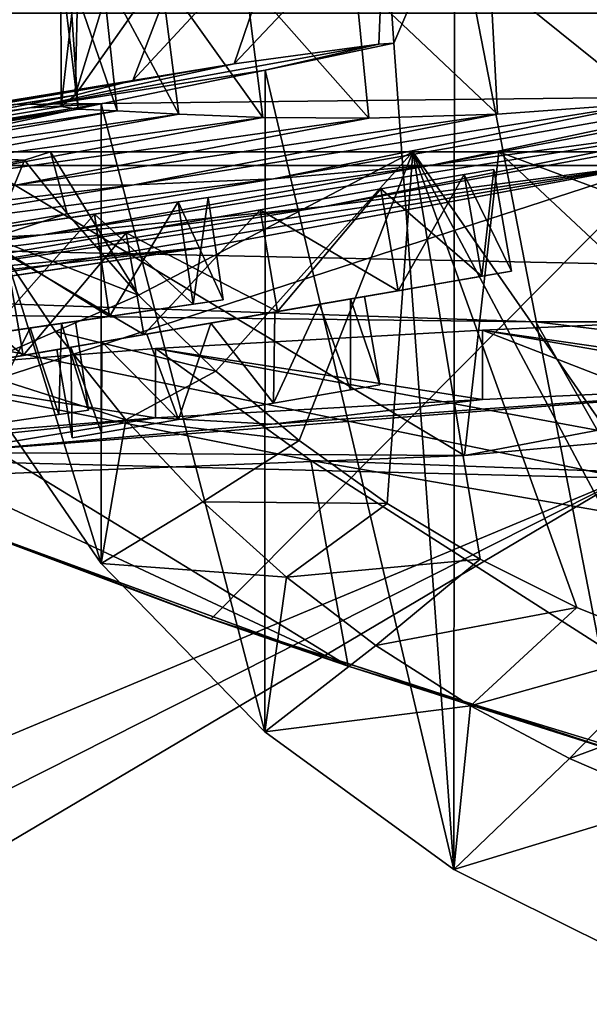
# Model space of a CAD drawing. Header units: metres. Extents: x -1004 to 0, y -708 to 0.
# Tile 35 of 103: x -642 to -600, y -113 to -42. Entities that reach past the tile are written whole.
import ezdxf

# ---------------------------------------------------------------- set-up
doc = ezdxf.new("R2010")
doc.units = ezdxf.units.M

msp = doc.modelspace()

# ---------------------------------------------------------------- linework, layer by layer
at = {"layer": 'top'}
for points in [[(-610.183472, -33.244953, 1926.012573), (-595.09668, -32.54953, 1924.893555), (-595.150696, -110.513107, 1969.906494)], [(-614.566895, -43.460144, 1932.42395), (-615.216858, -33.492184, 1926.758911), (-610.183472, -33.244953, 1926.012573)], [(-614.566895, -43.460144, 1932.42395), (-610.183472, -33.244953, 1926.012573), (-610.234192, -103.017258, 1966.300659)], [(-610.234192, -103.017258, 1966.300659), (-610.183472, -33.244953, 1926.012573), (-595.150696, -110.513107, 1969.906494)], [(-622.496399, -34.445732, 1858.187988), (-615.216858, -33.492184, 1926.758911), (-626.076965, -44.951412, 1818.617554)], [(-626.076965, -44.951412, 1818.617554), (-615.216858, -33.492184, 1926.758911), (-615.644531, -43.546047, 1923.056763)], [(-615.216858, -33.492184, 1926.758911), (-614.566895, -43.460144, 1932.42395), (-615.644531, -43.546047, 1923.056763)], [(-629.254028, -35.436134, 1778.381714), (-622.496399, -34.445732, 1858.187988), (-633.373169, -46.15657, 1713.907837)], [(-633.373169, -46.15657, 1713.907837), (-622.496399, -34.445732, 1858.187988), (-626.076965, -44.951412, 1818.617554)], [(-634.183411, -36.320198, 1698.452515), (-629.254028, -35.436134, 1778.381714), (-637.526978, -47.207523, 1609.020386)], [(-637.526978, -47.207523, 1609.020386), (-629.254028, -35.436134, 1778.381714), (-633.373169, -46.15657, 1713.907837)], [(-637.289368, -37.12558, 1618.439819), (-634.183411, -36.320198, 1698.452515), (-637.526978, -47.207523, 1609.020386)], [(-638.557007, -37.825649, 1538.384521), (-637.289368, -37.12558, 1618.439819), (-638.540833, -48.041042, 1504.057007)], [(-637.289368, -37.12558, 1618.439819), (-637.526978, -47.207523, 1609.020386), (-638.540833, -48.041042, 1504.057007)], [(-637.986206, -38.191078, 1458.325195), (-638.557007, -37.825649, 1538.384521), (-637.31958, -48.234787, 1428.911499)], [(-638.557007, -37.825649, 1538.384521), (-638.540833, -48.041042, 1504.057007), (-637.31958, -48.234787, 1428.911499)], [(-635.59198, -38.297794, 1378.301758), (-637.986206, -38.191078, 1458.325195), (-634.492371, -48.350975, 1353.808228)], [(-637.986206, -38.191078, 1458.325195), (-637.31958, -48.234787, 1428.911499), (-634.492371, -48.350975, 1353.808228)], [(-631.351196, -38.526585, 1298.102295), (-635.59198, -38.297794, 1378.301758), (-630.053345, -48.595257, 1278.78125)], [(-635.59198, -38.297794, 1378.301758), (-634.492371, -48.350975, 1353.808228), (-630.053345, -48.595257, 1278.78125)], [(-596.037109, -37.7757, 978.921326), (-607.605164, -38.618702, 1058.354858), (-583.782043, -46.328548, 906.060059)], [(-625.270935, -38.793159, 1218.015137), (-631.351196, -38.526585, 1298.102295), (-624.004456, -48.828663, 1203.866821)], [(-631.351196, -38.526585, 1298.102295), (-630.053345, -48.595257, 1278.78125), (-624.004456, -48.828663, 1203.866821)], [(-617.35321, -38.891628, 1138.075073), (-625.270935, -38.793159, 1218.015137), (-616.348694, -48.883198, 1129.102783)], [(-625.270935, -38.793159, 1218.015137), (-624.004456, -48.828663, 1203.866821), (-616.348694, -48.883198, 1129.102783)], [(-607.605164, -38.618702, 1058.354858), (-617.35321, -38.891628, 1138.075073), (-607.0896, -48.592743, 1054.522583)], [(-617.35321, -38.891628, 1138.075073), (-616.348694, -48.883198, 1129.102783), (-607.0896, -48.592743, 1054.522583)], [(-583.782043, -46.328548, 906.060059), (-607.605164, -38.618702, 1058.354858), (-596.231628, -47.794231, 980.159058)], [(-607.605164, -38.618702, 1058.354858), (-607.0896, -48.592743, 1054.522583), (-596.231628, -47.794231, 980.159058)], [(-943.0271, -41.297203, 2063.059814), (-943.0271, -51.297203, 2063.059814), (-61.027081, -41.297325, 2063.059814)], [(-943.0271, -41.297203, 163.059692), (-61.027081, -41.297325, 163.059692), (-943.0271, -51.297203, 163.059692)], [(-61.027081, -41.297325, 2063.059814), (-943.0271, -51.297203, 2063.059814), (-61.026958, -51.297203, 2063.059814)], [(-61.027081, -41.297325, 163.059692), (-61.026958, -51.297203, 163.059692), (-943.0271, -51.297203, 163.059692)], [(-589.51355, -49.244396, 784.627014), (-559.799133, -42.260258, 784.561279), (-611.70575, -52.244411, 906.060059)], [(-559.799133, -42.260258, 784.561279), (-583.782043, -46.328548, 906.060059), (-611.70575, -52.244411, 906.060059)], [(-640.829529, -48.120342, 1923.056763), (-615.644531, -43.546047, 1923.056763), (-623.831543, -45.406326, 1935.214111)], [(-615.644531, -43.546047, 1923.056763), (-640.829529, -48.120342, 1923.056763), (-626.076965, -44.951412, 1818.617554)], [(-623.831543, -45.406326, 1935.214111), (-614.566895, -43.460144, 1932.42395), (-610.234192, -103.017258, 1966.300659)], [(-615.644531, -43.546047, 1923.056763), (-614.566895, -43.460144, 1932.42395), (-623.831543, -45.406326, 1935.214111)], [(-640.829529, -48.120342, 1923.056763), (-675.462952, -53.445087, 1818.556274), (-626.076965, -44.951412, 1818.617554)], [(-626.076965, -44.951412, 1818.617554), (-675.462952, -53.445087, 1818.556274), (-633.373169, -46.15657, 1713.907837)], [(-640.829529, -48.120342, 1923.056763), (-623.831543, -45.406326, 1935.214111), (-635.649597, -47.850792, 1940.321289)], [(-635.649597, -47.850792, 1940.321289), (-623.831543, -45.406326, 1935.214111), (-623.85437, -93.088722, 1962.748779)], [(-623.831543, -45.406326, 1935.214111), (-610.234192, -103.017258, 1966.300659), (-623.85437, -93.088722, 1962.748779)], [(-589.51355, -49.244396, 784.627014), (-619.546509, -55.234798, 784.684448), (-563.380371, -44.920795, 664.056458)], [(-619.546509, -55.234798, 784.684448), (-595.60498, -52.133327, 664.056458), (-563.380371, -44.920795, 664.056458)], [(-675.462952, -53.445087, 1818.556274), (-681.615051, -54.059696, 1713.830444), (-633.373169, -46.15657, 1713.907837)], [(-633.373169, -46.15657, 1713.907837), (-681.615051, -54.059696, 1713.830444), (-637.526978, -47.207523, 1609.020386)], [(-611.70575, -52.244411, 906.060059), (-583.782043, -46.328548, 906.060059), (-623.236816, -53.238743, 980.282288)], [(-583.782043, -46.328548, 906.060059), (-596.231628, -47.794231, 980.159058), (-623.236816, -53.238743, 980.282288)], [(-681.615051, -54.059696, 1713.830444), (-685.128357, -54.707317, 1608.970215), (-637.526978, -47.207523, 1609.020386)], [(-637.526978, -47.207523, 1609.020386), (-685.128357, -54.707317, 1608.970215), (-662.211914, -52.003891, 1504.057007)], [(-662.211914, -52.003891, 1504.057007), (-638.540833, -48.041042, 1504.057007), (-637.526978, -47.207523, 1609.020386)], [(-640.829529, -48.120342, 1923.056763), (-666.014526, -52.694641, 1923.056885), (-675.462952, -53.445087, 1818.556274)], [(-666.014526, -52.694641, 1923.056885), (-635.649597, -47.850792, 1940.321289), (-645.294678, -49.900101, 1946.745972)], [(-666.014526, -52.694641, 1923.056885), (-640.829529, -48.120342, 1923.056763), (-635.649597, -47.850792, 1940.321289)], [(-637.31958, -48.234787, 1428.911499), (-638.540833, -48.041042, 1504.057007), (-662.211914, -52.003891, 1504.057007)], [(-661.103821, -52.326302, 1428.981689), (-637.31958, -48.234787, 1428.911499), (-662.211914, -52.003891, 1504.057007)], [(-634.492371, -48.350975, 1353.808228), (-637.31958, -48.234787, 1428.911499), (-661.103821, -52.326302, 1428.981689)], [(-645.294678, -49.900101, 1946.745972), (-635.649597, -47.850792, 1940.321289), (-635.645203, -80.975189, 1959.44397)], [(-635.649597, -47.850792, 1940.321289), (-623.85437, -93.088722, 1962.748779), (-635.645203, -80.975189, 1959.44397)], [(-623.236816, -53.238743, 980.282288), (-596.231628, -47.794231, 980.159058), (-633.275879, -53.682358, 1054.716309)], [(-596.231628, -47.794231, 980.159058), (-607.0896, -48.592743, 1054.522583), (-633.275879, -53.682358, 1054.716309)], [(-658.515869, -52.630741, 1353.942505), (-634.492371, -48.350975, 1353.808228), (-661.103821, -52.326302, 1428.981689)], [(-630.053345, -48.595257, 1278.78125), (-634.492371, -48.350975, 1353.808228), (-658.515869, -52.630741, 1353.942505)], [(-654.440857, -53.044209, 1278.967163), (-630.053345, -48.595257, 1278.78125), (-658.515869, -52.630741, 1353.942505)], [(-624.004456, -48.828663, 1203.866821), (-630.053345, -48.595257, 1278.78125), (-654.440857, -53.044209, 1278.967163)], [(-648.876709, -53.449196, 1204.084961), (-624.004456, -48.828663, 1203.866821), (-654.440857, -53.044209, 1278.967163)], [(-616.348694, -48.883198, 1129.102783), (-624.004456, -48.828663, 1203.866821), (-648.876709, -53.449196, 1204.084961)], [(-641.822205, -53.707546, 1129.325806), (-616.348694, -48.883198, 1129.102783), (-648.876709, -53.449196, 1204.084961)], [(-633.275879, -53.682358, 1054.716309), (-607.0896, -48.592743, 1054.522583), (-641.822205, -53.707546, 1129.325806)], [(-607.0896, -48.592743, 1054.522583), (-616.348694, -48.883198, 1129.102783), (-641.822205, -53.707546, 1129.325806)], [(-611.70575, -52.244411, 906.060059), (-639.875366, -57.283676, 906.060059), (-589.51355, -49.244396, 784.627014)], [(-639.875366, -57.283676, 906.060059), (-619.546509, -55.234798, 784.684448), (-589.51355, -49.244396, 784.627014)], [(-645.294678, -49.900101, 1946.745972), (-635.645203, -80.975189, 1959.44397), (-645.267151, -66.978455, 1956.58667)], [(-61.026958, -51.297203, 163.059692), (-726.290894, -51.297203, 197.247162), (-943.0271, -51.297203, 163.059692)], [(-769.87146, -51.297203, 2037.609009), (-507.81012, -51.297203, 2032.241211), (-943.0271, -51.297203, 2063.059814)], [(-507.81012, -51.297203, 2032.241211), (-454.791016, -51.297203, 2034.755859), (-943.0271, -51.297203, 2063.059814)], [(-943.0271, -51.297203, 2063.059814), (-454.791016, -51.297203, 2034.755859), (-61.026958, -51.297203, 2063.059814)], [(-717.379639, -51.297203, 2029.74585), (-560.64801, -51.297203, 2027.190918), (-769.87146, -51.297203, 2037.609009)], [(-560.64801, -51.297203, 2027.190918), (-507.81012, -51.297203, 2032.241211), (-769.87146, -51.297203, 2037.609009)], [(-685.753662, -51.297203, 203.297897), (-726.290894, -51.297203, 197.247162), (-61.026958, -51.297203, 163.059692)], [(-665.378967, -51.297203, 2019.108521), (-613.183472, -51.297203, 2019.616333), (-717.379639, -51.297203, 2029.74585)], [(-613.183472, -51.297203, 2019.616333), (-560.64801, -51.297203, 2027.190918), (-717.379639, -51.297203, 2029.74585)], [(-645.897888, -51.297203, 212.02446), (-685.753662, -51.297203, 203.297897), (-61.026958, -51.297203, 163.059692)], [(-665.378967, -51.297203, 2019.108521), (-652.472717, -51.297203, 2016.019043), (-613.183472, -51.297203, 2019.616333)], [(-652.472717, -51.297203, 2016.019043), (-649.693848, -53.3606, 2014.955078), (-641.178162, -51.899426, 2014.349121)], [(-652.472717, -51.297203, 2016.019043), (-641.178162, -51.899426, 2014.349121), (-639.317139, -51.297203, 2015.060059)], [(-652.472717, -51.297203, 2016.019043), (-639.317139, -51.297203, 2015.060059), (-613.183472, -51.297203, 2019.616333)], [(-641.178162, -51.899426, 2014.349121), (-649.693848, -53.3606, 2014.955078), (-646.866089, -51.719677, 1984.394653)], [(-609.459106, -73.178268, 230.891495), (-647.987732, -74.70504, 220.283951), (-645.897888, -51.297203, 212.02446)], [(-643.487122, -57.498306, 1984.825684), (-641.178162, -51.899426, 2014.349121), (-646.866089, -51.719677, 1984.394653)], [(-606.984619, -51.297203, 223.321609), (-609.459106, -73.178268, 230.891495), (-645.897888, -51.297203, 212.02446)], [(-606.984619, -51.297203, 223.321609), (-645.897888, -51.297203, 212.02446), (-61.026958, -51.297203, 163.059692)], [(-641.178162, -51.899426, 2014.349121), (-638.108398, -55.744637, 2014.324463), (-639.317139, -51.297203, 2015.060059)], [(-639.317139, -51.297203, 2015.060059), (-638.108398, -55.744637, 2014.324463), (-632.96759, -61.629971, 2014.239868)], [(-639.317139, -51.297203, 2015.060059), (-632.96759, -61.629971, 2014.239868), (-613.183472, -51.297203, 2019.616333)], [(-632.96759, -61.629971, 2014.239868), (-627.382629, -67.096123, 2014.293823), (-613.183472, -51.297203, 2019.616333)], [(-613.183472, -51.297203, 2019.616333), (-627.382629, -67.096123, 2014.293823), (-621.389343, -72.108322, 2014.473633)], [(-621.389343, -72.108322, 2014.473633), (-615.026062, -76.63533, 2014.771362), (-613.183472, -51.297203, 2019.616333)], [(-615.026062, -76.63533, 2014.771362), (-608.333252, -80.649681, 2015.178345), (-613.183472, -51.297203, 2019.616333)], [(-613.183472, -51.297203, 2019.616333), (-608.333252, -80.649681, 2015.178345), (-601.353149, -84.127441, 2015.685913)], [(-601.353149, -84.127441, 2015.685913), (-594.129333, -87.048431, 2016.285034), (-613.183472, -51.297203, 2019.616333)], [(-594.129333, -87.048431, 2016.285034), (-586.706604, -89.396393, 2016.967285), (-613.183472, -51.297203, 2019.616333)], [(-613.183472, -51.297203, 2019.616333), (-586.706604, -89.396393, 2016.967285), (-560.64801, -51.297203, 2027.190918)], [(-609.459106, -73.178268, 230.891495), (-606.984619, -51.297203, 223.321609), (-585.89093, -71.029152, 237.296143)], [(-606.984619, -51.297203, 223.321609), (-562.122498, -67.970695, 242.474991), (-585.89093, -71.029152, 237.296143)], [(-606.984619, -51.297203, 223.321609), (-560.671692, -51.297203, 236.582306), (-562.122498, -67.970695, 242.474991)], [(-560.671692, -51.297203, 236.582306), (-606.984619, -51.297203, 223.321609), (-61.026958, -51.297203, 163.059692)], [(-659.628357, -62.856411, 663.09668), (-659.391541, -72.940102, 662.833008), (-595.075806, -52.034935, 663.380066)], [(-595.075806, -52.034935, 663.380066), (-628.162292, -58.173946, 664.056458), (-659.628357, -62.856411, 663.09668)], [(-659.391541, -72.940102, 662.833008), (-627.734924, -84.957024, 662.518494), (-595.075806, -52.034935, 663.380066)], [(-623.236816, -53.238743, 980.282288), (-650.445435, -57.857521, 980.373413), (-611.70575, -52.244411, 906.060059)], [(-650.445435, -57.857521, 980.373413), (-639.875366, -57.283676, 906.060059), (-611.70575, -52.244411, 906.060059)], [(-619.546509, -55.234798, 784.684448), (-649.846191, -60.211025, 784.734924), (-595.60498, -52.133327, 664.056458)], [(-649.846191, -60.211025, 784.734924), (-628.162292, -58.173946, 664.056458), (-595.60498, -52.133327, 664.056458)], [(-638.108398, -55.744637, 2014.324463), (-641.178162, -51.899426, 2014.349121), (-643.487122, -57.498306, 1984.825684)], [(-595.60498, -52.133327, 664.056458), (-628.162292, -58.173946, 664.056458), (-595.075806, -52.034935, 663.380066)], [(-595.075806, -52.034935, 663.380066), (-627.734924, -84.957024, 662.518494), (-595.102356, -95.601303, 662.239807)], [(-641.822205, -53.707546, 1129.325806), (-667.445007, -57.777592, 1129.492065), (-633.275879, -53.682358, 1054.716309)], [(-667.445007, -57.777592, 1129.492065), (-659.634033, -57.985592, 1054.859985), (-633.275879, -53.682358, 1054.716309)], [(-633.275879, -53.682358, 1054.716309), (-659.634033, -57.985592, 1054.859985), (-623.236816, -53.238743, 980.282288)], [(-659.634033, -57.985592, 1054.859985), (-650.445435, -57.857521, 980.373413), (-623.236816, -53.238743, 980.282288)], [(-639.875366, -57.283676, 906.060059), (-668.249573, -61.432766, 906.060059), (-619.546509, -55.234798, 784.684448)], [(-668.249573, -61.432766, 906.060059), (-649.846191, -60.211025, 784.734924), (-619.546509, -55.234798, 784.684448)], [(-632.96759, -61.629971, 2014.239868), (-638.108398, -55.744637, 2014.324463), (-643.487122, -57.498306, 1984.825684)], [(-650.445435, -57.857521, 980.373413), (-677.822876, -61.642269, 980.438477), (-639.875366, -57.283676, 906.060059)], [(-677.822876, -61.642269, 980.438477), (-668.249573, -61.432766, 906.060059), (-639.875366, -57.283676, 906.060059)], [(-649.846191, -60.211025, 784.734924), (-680.100586, -64.13002, 784.502808), (-628.162292, -58.173946, 664.056458)], [(-680.100586, -64.13002, 784.502808), (-660.114258, -62.907749, 664.155151), (-628.162292, -58.173946, 664.056458)], [(-628.162292, -58.173946, 664.056458), (-660.114258, -62.907749, 664.155151), (-659.628357, -62.856411, 663.09668)], [(-643.487122, -57.498306, 1984.825684), (-645.267151, -66.978455, 1956.58667), (-638.951599, -64.259834, 1985.381958)], [(-632.96759, -61.629971, 2014.239868), (-643.487122, -57.498306, 1984.825684), (-638.951599, -64.259834, 1985.381958)], [(-627.382629, -67.096123, 2014.293823), (-632.96759, -61.629971, 2014.239868), (-638.951599, -64.259834, 1985.381958)], [(-581.824768, -67.947922, 337.553101), (-581.824768, -62.947922, 337.553131), (-608.154907, -64.146172, 433.573334)], [(-561.245667, -72.258545, 427.685455), (-608.154907, -64.146172, 433.573334), (-581.824768, -62.947922, 337.553131)], [(-645.267151, -66.978455, 1956.58667), (-633.88092, -70.617096, 1986.088989), (-638.951599, -64.259834, 1985.381958)], [(-638.951599, -64.259834, 1985.381958), (-633.88092, -70.617096, 1986.088989), (-627.382629, -67.096123, 2014.293823)], [(-608.154907, -69.146164, 433.573303), (-608.154907, -64.146172, 433.573334), (-631.742859, -65.476166, 530.302002)], [(-631.742859, -65.476166, 530.302002), (-608.154907, -64.146172, 433.573334), (-580.162659, -75.021164, 527.793945)], [(-608.154907, -69.146164, 433.573303), (-581.824768, -67.947922, 337.553101), (-608.154907, -64.146172, 433.573334)], [(-580.162659, -75.021164, 527.793945), (-608.154907, -64.146172, 433.573334), (-561.245667, -72.258545, 427.685455)], [(-631.742798, -70.476166, 530.301941), (-631.742859, -65.476166, 530.302002), (-652.542786, -67.122879, 627.525818)], [(-620.527283, -73.544754, 627.69397), (-652.542786, -67.122879, 627.525818), (-631.742859, -65.476166, 530.302002)], [(-631.742798, -70.476166, 530.301941), (-608.154907, -69.146164, 433.573303), (-631.742859, -65.476166, 530.302002)], [(-580.162659, -75.021164, 527.793945), (-620.527283, -73.544754, 627.69397), (-631.742859, -65.476166, 530.302002)], [(-652.568909, -72.125359, 627.656799), (-652.542786, -67.122879, 627.525818), (-617.836304, -88.368797, 628.082153)], [(-652.568909, -72.125359, 627.656799), (-631.742798, -70.476166, 530.301941), (-652.542786, -67.122879, 627.525818)], [(-617.836304, -88.368797, 628.082153), (-652.542786, -67.122879, 627.525818), (-620.527283, -73.544754, 627.69397)], [(-645.267151, -66.978455, 1956.58667), (-635.645203, -80.975189, 1959.44397), (-633.88092, -70.617096, 1986.088989)], [(-633.88092, -70.617096, 1986.088989), (-621.389343, -72.108322, 2014.473633), (-627.382629, -67.096123, 2014.293823)], [(-646.87854, -72.967789, 430.611694), (-609.459106, -73.178268, 230.891495), (-581.824768, -67.947922, 337.553101)], [(-646.87854, -72.967789, 430.611694), (-581.824768, -67.947922, 337.553101), (-623.361328, -70.919998, 430.611694)], [(-581.824768, -67.947922, 337.553101), (-608.154907, -69.146164, 433.573303), (-623.361328, -70.919998, 430.611694)], [(-609.459106, -73.178268, 230.891495), (-585.89093, -71.029152, 237.296143), (-581.824768, -67.947922, 337.553101)], [(-623.361328, -70.919998, 430.611694), (-608.154907, -69.146164, 433.573303), (-631.742798, -70.476166, 530.301941)], [(-652.568909, -72.125359, 627.656799), (-646.68103, -72.02578, 547.33429), (-631.742798, -70.476166, 530.301941)], [(-646.68103, -72.02578, 547.33429), (-646.87854, -72.967789, 430.611694), (-631.742798, -70.476166, 530.301941)], [(-631.742798, -70.476166, 530.301941), (-646.87854, -72.967789, 430.611694), (-623.361328, -70.919998, 430.611694)], [(-635.645203, -80.975189, 1959.44397), (-628.312439, -76.52832, 1986.928467), (-633.88092, -70.617096, 1986.088989)], [(-633.88092, -70.617096, 1986.088989), (-628.312439, -76.52832, 1986.928467), (-621.389343, -72.108322, 2014.473633)], [(-652.587341, -75.667953, 627.749573), (-652.568909, -72.125359, 627.656799), (-617.836304, -88.368797, 628.082153)], [(-628.312439, -76.52832, 1986.928467), (-615.026062, -76.63533, 2014.771362), (-621.389343, -72.108322, 2014.473633)], [(-627.689026, -84.973488, 629.057312), (-659.391541, -72.940102, 662.833008), (-652.9599, -75.518707, 629.583435)], [(-627.734924, -84.957024, 662.518494), (-659.391541, -72.940102, 662.833008), (-627.689026, -84.973488, 629.057312)], [(-647.987732, -74.70504, 220.283951), (-609.459106, -73.178268, 230.891495), (-646.87854, -72.967789, 430.611694)], [(-578.688171, -100.312408, 628.394897), (-620.527283, -73.544754, 627.69397), (-587.777405, -79.233582, 627.842957)], [(-578.688171, -100.312408, 628.394897), (-617.836304, -88.368797, 628.082153), (-620.527283, -73.544754, 627.69397)], [(-587.777405, -79.233582, 627.842957), (-620.527283, -73.544754, 627.69397), (-580.162659, -75.021164, 527.793945)], [(-617.836304, -88.368797, 628.082153), (-627.689026, -84.973488, 629.057312), (-652.9599, -75.518707, 629.583435)], [(-652.9599, -75.518707, 629.583435), (-652.587341, -75.667953, 627.749573), (-617.836304, -88.368797, 628.082153)], [(-628.312439, -76.52832, 1986.928467), (-635.645203, -80.975189, 1959.44397), (-622.285034, -81.956757, 1987.883667)], [(-615.026062, -76.63533, 2014.771362), (-628.312439, -76.52832, 1986.928467), (-622.285034, -81.956757, 1987.883667)], [(-608.333252, -80.649681, 2015.178345), (-615.026062, -76.63533, 2014.771362), (-622.285034, -81.956757, 1987.883667)], [(-608.333252, -80.649681, 2015.178345), (-622.285034, -81.956757, 1987.883667), (-615.842102, -86.867455, 1988.937378)], [(-601.353149, -84.127441, 2015.685913), (-608.333252, -80.649681, 2015.178345), (-615.842102, -86.867455, 1988.937378)], [(-635.645203, -80.975189, 1959.44397), (-623.85437, -93.088722, 1962.748779), (-622.285034, -81.956757, 1987.883667)], [(-622.285034, -81.956757, 1987.883667), (-623.85437, -93.088722, 1962.748779), (-615.842102, -86.867455, 1988.937378)], [(-615.842102, -86.867455, 1988.937378), (-609.027222, -91.230675, 1990.072144), (-601.353149, -84.127441, 2015.685913)], [(-609.027222, -91.230675, 1990.072144), (-594.129333, -87.048431, 2016.285034), (-601.353149, -84.127441, 2015.685913)], [(-595.102356, -95.601303, 662.239807), (-627.734924, -84.957024, 662.518494), (-595.036865, -95.621124, 629.057373)], [(-627.734924, -84.957024, 662.518494), (-627.689026, -84.973488, 629.057312), (-595.036865, -95.621124, 629.057373)], [(-595.036865, -95.621124, 629.057373), (-627.689026, -84.973488, 629.057312), (-617.836304, -88.368797, 628.082153)], [(-623.85437, -93.088722, 1962.748779), (-609.027222, -91.230675, 1990.072144), (-615.842102, -86.867455, 1988.937378)], [(-609.027222, -91.230675, 1990.072144), (-601.885925, -95.020363, 1991.270996), (-594.129333, -87.048431, 2016.285034)], [(-601.885925, -95.020363, 1991.270996), (-586.706604, -89.396393, 2016.967285), (-594.129333, -87.048431, 2016.285034)], [(-578.688171, -100.312408, 628.394897), (-595.036865, -95.621124, 629.057373), (-617.836304, -88.368797, 628.082153)], [(-586.706604, -89.396393, 2016.967285), (-601.885925, -95.020363, 1991.270996), (-594.465332, -98.213814, 1992.517578)], [(-623.85437, -93.088722, 1962.748779), (-610.234192, -103.017258, 1966.300659), (-609.027222, -91.230675, 1990.072144)], [(-610.234192, -103.017258, 1966.300659), (-601.885925, -95.020363, 1991.270996), (-609.027222, -91.230675, 1990.072144)], [(-601.885925, -95.020363, 1991.270996), (-610.234192, -103.017258, 1966.300659), (-594.465332, -98.213814, 1992.517578)], [(-610.234192, -103.017258, 1966.300659), (-595.150696, -110.513107, 1969.906494), (-594.465332, -98.213814, 1992.517578)]]:
    msp.add_3dface(points, dxfattribs=at)
at = {"layer": 'top0123428'}
for points in [[(-615.503113, -53.973022, 820.76416), (-609.487488, -52.934784, 828.419006), (-614.236877, -61.309631, 820.76416)], [(-608.221252, -60.271389, 847.509888), (-609.487488, -52.934784, 847.509888), (-615.503113, -53.973022, 855.164734)], [(-615.503113, -53.973022, 855.164734), (-609.487488, -52.934784, 828.419006), (-615.503113, -53.973022, 820.76416)], [(-615.503113, -53.973022, 855.164734), (-609.487488, -52.934784, 847.509888), (-609.487488, -52.934784, 828.419006)], [(-609.487488, -52.934784, 828.419006), (-608.221252, -60.271389, 828.419006), (-614.236877, -61.309631, 820.76416)], [(-609.487488, -52.934784, 828.419006), (-607.340576, -52.56424, 837.964478), (-608.221252, -60.271389, 828.419006)], [(-606.074341, -59.900845, 837.964478), (-607.340576, -52.56424, 837.964478), (-609.487488, -52.934784, 847.509888)], [(-609.487488, -52.934784, 847.509888), (-607.340576, -52.56424, 837.964478), (-609.487488, -52.934784, 828.419006)], [(-608.221252, -60.271389, 847.509888), (-606.074341, -59.900845, 837.964478), (-609.487488, -52.934784, 847.509888)], [(-607.340576, -52.56424, 837.964478), (-606.074341, -59.900845, 837.964478), (-608.221252, -60.271389, 828.419006)], [(-624.195923, -55.473324, 816.516052), (-615.503113, -53.973022, 820.76416), (-622.929688, -62.809933, 816.516052)], [(-614.236877, -61.309631, 855.164734), (-615.503113, -53.973022, 855.164734), (-624.195923, -55.473324, 859.412842)], [(-624.195923, -55.473324, 859.412842), (-615.503113, -53.973022, 820.76416), (-624.195923, -55.473324, 816.516052)], [(-624.195923, -55.473324, 859.412842), (-615.503113, -53.973022, 855.164734), (-615.503113, -53.973022, 820.76416)], [(-615.503113, -53.973022, 820.76416), (-614.236877, -61.309631, 820.76416), (-622.929688, -62.809933, 816.516052)], [(-614.236877, -61.309631, 855.164734), (-608.221252, -60.271389, 847.509888), (-615.503113, -53.973022, 855.164734)], [(-633.844177, -57.138535, 816.516052), (-624.195923, -55.473324, 816.516052), (-632.577942, -64.475143, 816.516052)], [(-622.929688, -62.809933, 859.412842), (-624.195923, -55.473324, 859.412842), (-633.844177, -57.138535, 859.412842)], [(-633.844177, -57.138535, 859.412842), (-624.195923, -55.473324, 816.516052), (-633.844177, -57.138535, 816.516052)], [(-633.844177, -57.138535, 859.412842), (-624.195923, -55.473324, 859.412842), (-624.195923, -55.473324, 816.516052)], [(-624.195923, -55.473324, 816.516052), (-622.929688, -62.809933, 816.516052), (-632.577942, -64.475143, 816.516052)], [(-622.929688, -62.809933, 859.412842), (-614.236877, -61.309631, 855.164734), (-624.195923, -55.473324, 859.412842)], [(-642.536987, -58.638836, 820.76416), (-633.844177, -57.138535, 816.516052), (-641.270752, -65.975441, 820.76416)], [(-632.577942, -64.475143, 859.412842), (-633.844177, -57.138535, 859.412842), (-642.536987, -58.638836, 855.164734)], [(-642.536987, -58.638836, 855.164734), (-633.844177, -57.138535, 816.516052), (-642.536987, -58.638836, 820.76416)], [(-642.536987, -58.638836, 855.164734), (-633.844177, -57.138535, 859.412842), (-633.844177, -57.138535, 816.516052)], [(-633.844177, -57.138535, 816.516052), (-632.577942, -64.475143, 816.516052), (-641.270752, -65.975441, 820.76416)], [(-632.577942, -64.475143, 859.412842), (-622.929688, -62.809933, 859.412842), (-633.844177, -57.138535, 859.412842)], [(-641.270752, -65.975441, 855.164734), (-642.536987, -58.638836, 855.164734), (-648.552551, -59.677078, 847.509888)], [(-642.536987, -58.638836, 820.76416), (-641.270752, -65.975441, 820.76416), (-647.286316, -67.013687, 828.419006)], [(-641.270752, -65.975441, 855.164734), (-632.577942, -64.475143, 859.412842), (-642.536987, -58.638836, 855.164734)], [(-647.286316, -67.013687, 847.509888), (-641.270752, -65.975441, 855.164734), (-648.552551, -59.677078, 847.509888)], [(-614.236877, -61.309631, 820.76416), (-608.221252, -60.271389, 828.419006), (-618.430908, -62.033482, 828.503662)], [(-608.221252, -60.271389, 828.419006), (-615.769531, -61.574158, 832.386719), (-618.430908, -62.033482, 828.503662)], [(-614.236877, -61.309631, 855.164734), (-618.430908, -62.033482, 847.425232), (-608.221252, -60.271389, 847.509888)], [(-618.430908, -62.033482, 847.425232), (-615.769531, -61.574158, 843.542175), (-608.221252, -60.271389, 847.509888)], [(-615.769531, -61.574158, 832.386719), (-608.221252, -60.271389, 828.419006), (-614.569214, -61.366989, 837.964478)], [(-608.221252, -60.271389, 847.509888), (-615.769531, -61.574158, 843.542175), (-614.569214, -61.366989, 837.964478)], [(-608.221252, -60.271389, 828.419006), (-606.074341, -59.900845, 837.964478), (-614.569214, -61.366989, 837.964478)], [(-614.569214, -61.366989, 837.964478), (-606.074341, -59.900845, 837.964478), (-608.221252, -60.271389, 847.509888)], [(-622.929688, -62.809933, 816.516052), (-614.236877, -61.309631, 820.76416), (-622.257324, -62.69389, 825.80304)], [(-622.929688, -62.809933, 859.412842), (-622.257324, -62.69389, 850.125916), (-614.236877, -61.309631, 855.164734)], [(-614.236877, -61.309631, 820.76416), (-618.430908, -62.033482, 828.503662), (-622.257324, -62.69389, 825.80304)], [(-622.257324, -62.69389, 850.125916), (-618.430908, -62.033482, 847.425232), (-614.236877, -61.309631, 855.164734)], [(-618.430908, -62.033482, 828.503662), (-615.769531, -61.574158, 832.386719), (-619.911682, -62.289024, 830.006348)], [(-615.769531, -61.574158, 832.386719), (-617.667358, -61.901676, 833.285217), (-619.911682, -62.289024, 830.006348)], [(-617.667358, -61.901676, 842.643677), (-615.769531, -61.574158, 843.542175), (-618.430908, -62.033482, 847.425232)], [(-615.769531, -61.574158, 832.386719), (-614.569214, -61.366989, 837.964478), (-617.667358, -61.901676, 833.285217)], [(-614.569214, -61.366989, 837.964478), (-616.66333, -61.72839, 837.964478), (-617.667358, -61.901676, 833.285217)], [(-617.667358, -61.901676, 842.643677), (-616.66333, -61.72839, 837.964478), (-615.769531, -61.574158, 843.542175)], [(-617.667358, -61.901676, 842.643677), (-615.565247, -68.090805, 837.964478), (-616.66333, -61.72839, 837.964478)], [(-617.667358, -61.901676, 833.285217), (-616.66333, -61.72839, 837.964478), (-615.565247, -68.090805, 837.964478)], [(-616.66333, -61.72839, 837.964478), (-614.569214, -61.366989, 837.964478), (-615.769531, -61.574158, 843.542175)], [(-623.142761, -62.84668, 848.200012), (-623.230164, -69.413704, 848.663086), (-619.911682, -62.289024, 845.922546)], [(-623.230164, -69.413704, 848.663086), (-617.6875, -68.457092, 844.576538), (-619.911682, -62.289024, 845.922546)], [(-623.230164, -69.413704, 827.265869), (-623.142761, -62.84668, 827.728882), (-619.911682, -62.289024, 830.006348)], [(-623.230164, -69.413704, 827.265869), (-619.911682, -62.289024, 830.006348), (-617.6875, -68.457092, 831.352356)], [(-622.257324, -62.69389, 825.80304), (-618.430908, -62.033482, 828.503662), (-623.142761, -62.84668, 827.728882)], [(-618.430908, -62.033482, 828.503662), (-619.911682, -62.289024, 830.006348), (-623.142761, -62.84668, 827.728882)], [(-623.142761, -62.84668, 848.200012), (-619.911682, -62.289024, 845.922546), (-622.257324, -62.69389, 850.125916)], [(-619.911682, -62.289024, 845.922546), (-618.430908, -62.033482, 847.425232), (-622.257324, -62.69389, 850.125916)], [(-619.911682, -62.289024, 845.922546), (-617.667358, -61.901676, 842.643677), (-618.430908, -62.033482, 847.425232)], [(-619.911682, -62.289024, 845.922546), (-617.6875, -68.457092, 844.576538), (-617.667358, -61.901676, 842.643677)], [(-619.911682, -62.289024, 830.006348), (-617.667358, -61.901676, 833.285217), (-617.6875, -68.457092, 831.352356)], [(-617.6875, -68.457092, 844.576538), (-615.565247, -68.090805, 837.964478), (-617.667358, -61.901676, 842.643677)], [(-617.6875, -68.457092, 831.352356), (-617.667358, -61.901676, 833.285217), (-615.565247, -68.090805, 837.964478)], [(-632.577942, -64.475143, 816.516052), (-622.929688, -62.809933, 816.516052), (-627.753784, -63.642536, 824.5849)], [(-632.577942, -64.475143, 859.412842), (-627.753784, -63.642536, 851.343994), (-622.929688, -62.809933, 859.412842)], [(-622.929688, -62.809933, 816.516052), (-622.257324, -62.69389, 825.80304), (-627.753784, -63.642536, 824.5849)], [(-627.753784, -63.642536, 851.343994), (-622.257324, -62.69389, 850.125916), (-622.929688, -62.809933, 859.412842)], [(-623.142761, -62.84668, 848.200012), (-622.257324, -62.69389, 850.125916), (-627.753784, -63.642536, 851.343994)], [(-627.753784, -63.642536, 824.5849), (-622.257324, -62.69389, 825.80304), (-627.753784, -63.642509, 826.710022)], [(-622.257324, -62.69389, 825.80304), (-623.142761, -62.84668, 827.728882), (-627.753784, -63.642509, 826.710022)], [(-627.753784, -63.642509, 849.218872), (-623.142761, -62.84668, 848.200012), (-627.753784, -63.642536, 851.343994)], [(-623.230164, -69.413704, 848.663086), (-623.142761, -62.84668, 848.200012), (-627.753784, -63.642509, 849.218872)], [(-627.753784, -63.642509, 826.710022), (-623.142761, -62.84668, 827.728882), (-623.230164, -69.413704, 827.265869)], [(-632.364868, -64.438339, 848.200012), (-627.753784, -63.642509, 849.218872), (-633.250305, -64.591187, 850.125916)], [(-627.753784, -63.642509, 849.218872), (-627.753784, -63.642536, 851.343994), (-633.250305, -64.591187, 850.125916)], [(-632.577942, -64.475143, 816.516052), (-627.753784, -63.642536, 824.5849), (-633.250305, -64.591187, 825.80304)], [(-633.250305, -64.591187, 850.125916), (-627.753784, -63.642536, 851.343994), (-632.577942, -64.475143, 859.412842)], [(-633.250305, -64.591187, 825.80304), (-627.753784, -63.642536, 824.5849), (-632.364868, -64.438339, 827.728882)], [(-627.753784, -63.642536, 824.5849), (-627.753784, -63.642509, 826.710022), (-632.364868, -64.438339, 827.728882)], [(-630.081238, -70.596146, 848.663086), (-627.753784, -63.642509, 849.218872), (-632.364868, -64.438339, 848.200012)], [(-632.364868, -64.438339, 827.728882), (-627.753784, -63.642509, 826.710022), (-630.081238, -70.596146, 827.265869)], [(-630.081238, -70.596146, 848.663086), (-623.230164, -69.413704, 848.663086), (-627.753784, -63.642509, 849.218872)], [(-630.081238, -70.596146, 827.265869), (-627.753784, -63.642509, 826.710022), (-623.230164, -69.413704, 827.265869)], [(-641.270752, -65.975441, 820.76416), (-632.577942, -64.475143, 816.516052), (-633.250305, -64.591187, 825.80304)], [(-641.270752, -65.975441, 855.164734), (-633.250305, -64.591187, 850.125916), (-632.577942, -64.475143, 859.412842)], [(-635.595947, -64.995995, 845.922546), (-632.364868, -64.438339, 848.200012), (-637.076721, -65.251595, 847.425232)], [(-632.364868, -64.438339, 848.200012), (-633.250305, -64.591187, 850.125916), (-637.076721, -65.251595, 847.425232)], [(-633.250305, -64.591187, 825.80304), (-632.364868, -64.438339, 827.728882), (-635.595947, -64.995995, 830.006348)], [(-635.595947, -64.995995, 845.922546), (-630.081238, -70.596146, 848.663086), (-632.364868, -64.438339, 848.200012)], [(-635.595947, -64.995995, 830.006348), (-632.364868, -64.438339, 827.728882), (-630.081238, -70.596146, 827.265869)], [(-647.286316, -67.013687, 828.419006), (-637.076721, -65.251595, 828.503662), (-639.738037, -65.710915, 832.386719)], [(-647.286316, -67.013687, 828.419006), (-641.270752, -65.975441, 820.76416), (-637.076721, -65.251595, 828.503662)], [(-639.738037, -65.710915, 843.542175), (-637.076721, -65.251595, 847.425232), (-647.286316, -67.013687, 847.509888)], [(-647.286316, -67.013687, 847.509888), (-637.076721, -65.251595, 847.425232), (-641.270752, -65.975441, 855.164734)], [(-641.270752, -65.975441, 820.76416), (-633.250305, -64.591187, 825.80304), (-637.076721, -65.251595, 828.503662)], [(-637.076721, -65.251595, 847.425232), (-633.250305, -64.591187, 850.125916), (-641.270752, -65.975441, 855.164734)], [(-637.840271, -65.383347, 842.643677), (-635.595947, -64.995995, 845.922546), (-639.738037, -65.710915, 843.542175)], [(-635.595947, -64.995995, 845.922546), (-637.076721, -65.251595, 847.425232), (-639.738037, -65.710915, 843.542175)], [(-639.738037, -65.710915, 832.386719), (-637.076721, -65.251595, 828.503662), (-637.840271, -65.383347, 833.285217)], [(-637.076721, -65.251595, 828.503662), (-635.595947, -64.995995, 830.006348), (-637.840271, -65.383347, 833.285217)], [(-637.840271, -65.383347, 842.643677), (-635.623901, -71.552757, 844.576538), (-635.595947, -64.995995, 845.922546)], [(-637.840271, -65.383347, 833.285217), (-635.595947, -64.995995, 830.006348), (-635.623901, -71.552757, 831.352356)], [(-637.076721, -65.251595, 828.503662), (-633.250305, -64.591187, 825.80304), (-635.595947, -64.995995, 830.006348)], [(-635.623901, -71.552757, 844.576538), (-630.081238, -70.596146, 848.663086), (-635.595947, -64.995995, 845.922546)], [(-635.595947, -64.995995, 830.006348), (-630.081238, -70.596146, 827.265869), (-635.623901, -71.552757, 831.352356)], [(-647.286316, -67.013687, 847.509888), (-649.433289, -67.384224, 837.964478), (-640.938416, -65.918083, 837.964478)], [(-649.433289, -67.384224, 837.964478), (-647.286316, -67.013687, 828.419006), (-640.938416, -65.918083, 837.964478)], [(-640.938416, -65.918083, 837.964478), (-647.286316, -67.013687, 828.419006), (-639.738037, -65.710915, 832.386719)], [(-640.938416, -65.918083, 837.964478), (-639.738037, -65.710915, 843.542175), (-647.286316, -67.013687, 847.509888)], [(-638.844299, -65.556633, 837.964478), (-637.840271, -65.383347, 842.643677), (-640.938416, -65.918083, 837.964478)], [(-637.840271, -65.383347, 842.643677), (-639.738037, -65.710915, 843.542175), (-640.938416, -65.918083, 837.964478)], [(-640.938416, -65.918083, 837.964478), (-639.738037, -65.710915, 832.386719), (-638.844299, -65.556633, 837.964478)], [(-639.738037, -65.710915, 832.386719), (-637.840271, -65.383347, 833.285217), (-638.844299, -65.556633, 837.964478)], [(-638.844299, -65.556633, 837.964478), (-637.741028, -71.918152, 837.964478), (-637.840271, -65.383347, 842.643677)], [(-638.844299, -65.556633, 837.964478), (-637.840271, -65.383347, 833.285217), (-637.741028, -71.918152, 837.964478)], [(-637.741028, -71.918152, 837.964478), (-635.623901, -71.552757, 844.576538), (-637.840271, -65.383347, 842.643677)], [(-637.840271, -65.383347, 833.285217), (-635.623901, -71.552757, 831.352356), (-637.741028, -71.918152, 837.964478)], [(-617.6875, -68.457092, 831.352356), (-615.565247, -68.090805, 837.964478), (-617.6875, -68.457092, 844.576538)], [(-623.230164, -69.413704, 827.265869), (-617.6875, -68.457092, 844.576538), (-623.230164, -69.413704, 848.663086)], [(-623.230164, -69.413704, 827.265869), (-617.6875, -68.457092, 831.352356), (-617.6875, -68.457092, 844.576538)], [(-630.081238, -70.596146, 827.265869), (-623.230164, -69.413704, 848.663086), (-630.081238, -70.596146, 848.663086)], [(-630.081238, -70.596146, 827.265869), (-623.230164, -69.413704, 827.265869), (-623.230164, -69.413704, 848.663086)], [(-635.623901, -71.552757, 831.352356), (-630.081238, -70.596146, 848.663086), (-635.623901, -71.552757, 844.576538)], [(-635.623901, -71.552757, 831.352356), (-630.081238, -70.596146, 827.265869), (-630.081238, -70.596146, 848.663086)], [(-637.741028, -71.918152, 837.964478), (-635.623901, -71.552757, 831.352356), (-635.623901, -71.552757, 844.576538)]]:
    msp.add_3dface(points, dxfattribs=at)
at = {"layer": 'top0123429'}
for points in [[(-630.100098, -54.911789, 968.419006), (-627.944397, -54.596218, 977.964478), (-629.021729, -62.278351, 968.419006)], [(-626.866028, -61.96278, 977.964478), (-627.944397, -54.596218, 977.964478), (-630.100098, -54.911789, 987.509888)], [(-630.100098, -54.911789, 987.509888), (-627.944397, -54.596218, 977.964478), (-630.100098, -54.911789, 968.419006)], [(-627.944397, -54.596218, 977.964478), (-626.866028, -61.96278, 977.964478), (-629.021729, -62.278351, 968.419006)], [(-636.140259, -55.795998, 960.76416), (-630.100098, -54.911789, 968.419006), (-635.06189, -63.16256, 960.76416)], [(-629.021729, -62.278351, 987.509888), (-630.100098, -54.911789, 987.509888), (-636.140259, -55.795998, 995.164734)], [(-636.140259, -55.795998, 995.164734), (-630.100098, -54.911789, 968.419006), (-636.140259, -55.795998, 960.76416)], [(-636.140259, -55.795998, 995.164734), (-630.100098, -54.911789, 987.509888), (-630.100098, -54.911789, 968.419006)], [(-630.100098, -54.911789, 968.419006), (-629.021729, -62.278351, 968.419006), (-635.06189, -63.16256, 960.76416)], [(-629.021729, -62.278351, 987.509888), (-626.866028, -61.96278, 977.964478), (-630.100098, -54.911789, 987.509888)], [(-644.868591, -57.073715, 956.516052), (-636.140259, -55.795998, 960.76416), (-643.790161, -64.440277, 956.516052)], [(-635.06189, -63.16256, 995.164734), (-636.140259, -55.795998, 995.164734), (-644.868591, -57.073715, 999.412842)], [(-644.868591, -57.073715, 999.412842), (-636.140259, -55.795998, 960.76416), (-644.868591, -57.073715, 956.516052)], [(-644.868591, -57.073715, 999.412842), (-636.140259, -55.795998, 995.164734), (-636.140259, -55.795998, 960.76416)], [(-636.140259, -55.795998, 960.76416), (-635.06189, -63.16256, 960.76416), (-643.790161, -64.440277, 956.516052)], [(-635.06189, -63.16256, 995.164734), (-629.021729, -62.278351, 987.509888), (-636.140259, -55.795998, 995.164734)], [(-643.790161, -64.440277, 999.412842), (-635.06189, -63.16256, 995.164734), (-644.868591, -57.073715, 999.412842)], [(-635.06189, -63.16256, 960.76416), (-629.021729, -62.278351, 968.419006), (-639.27301, -63.779022, 968.503662)], [(-629.021729, -62.278351, 968.419006), (-636.60083, -63.387844, 972.386719), (-639.27301, -63.779022, 968.503662)], [(-635.06189, -63.16256, 995.164734), (-639.27301, -63.779022, 987.425232), (-629.021729, -62.278351, 987.509888)], [(-639.27301, -63.779022, 987.425232), (-636.60083, -63.387844, 983.542175), (-629.021729, -62.278351, 987.509888)], [(-636.60083, -63.387844, 972.386719), (-629.021729, -62.278351, 968.419006), (-635.395569, -63.211407, 977.964478)], [(-629.021729, -62.278351, 987.509888), (-636.60083, -63.387844, 983.542175), (-635.395569, -63.211407, 977.964478)], [(-629.021729, -62.278351, 968.419006), (-626.866028, -61.96278, 977.964478), (-635.395569, -63.211407, 977.964478)], [(-635.395569, -63.211407, 977.964478), (-626.866028, -61.96278, 977.964478), (-629.021729, -62.278351, 987.509888)], [(-643.115112, -64.341454, 965.80304), (-639.27301, -63.779022, 968.503662), (-644.00415, -64.471573, 967.728882)], [(-639.27301, -63.779022, 968.503662), (-640.759888, -63.996647, 970.006348), (-644.00415, -64.471573, 967.728882)], [(-643.790161, -64.440277, 956.516052), (-635.06189, -63.16256, 960.76416), (-643.115112, -64.341454, 965.80304)], [(-643.790161, -64.440277, 999.412842), (-643.115112, -64.341454, 990.125916), (-635.06189, -63.16256, 995.164734)], [(-635.06189, -63.16256, 960.76416), (-639.27301, -63.779022, 968.503662), (-643.115112, -64.341454, 965.80304)], [(-643.115112, -64.341454, 990.125916), (-639.27301, -63.779022, 987.425232), (-635.06189, -63.16256, 995.164734)], [(-640.759888, -63.996647, 985.922546), (-639.27301, -63.779022, 987.425232), (-643.115112, -64.341454, 990.125916)], [(-639.27301, -63.779022, 968.503662), (-636.60083, -63.387844, 972.386719), (-640.759888, -63.996647, 970.006348)], [(-636.60083, -63.387844, 972.386719), (-638.506409, -63.666767, 973.285217), (-640.759888, -63.996647, 970.006348)], [(-640.759888, -63.996647, 985.922546), (-638.506409, -63.666767, 982.643677), (-639.27301, -63.779022, 987.425232)], [(-640.759888, -63.996647, 985.922546), (-638.694031, -70.219528, 984.576538), (-638.506409, -63.666767, 982.643677)], [(-640.759888, -63.996647, 970.006348), (-638.506409, -63.666767, 973.285217), (-638.694031, -70.219528, 971.352356)], [(-638.506409, -63.666767, 982.643677), (-636.60083, -63.387844, 983.542175), (-639.27301, -63.779022, 987.425232)], [(-638.694031, -70.219528, 984.576538), (-636.56311, -69.907585, 977.964478), (-638.506409, -63.666767, 982.643677)], [(-638.694031, -70.219528, 971.352356), (-638.506409, -63.666767, 973.285217), (-636.56311, -69.907585, 977.964478)], [(-636.60083, -63.387844, 972.386719), (-635.395569, -63.211407, 977.964478), (-638.506409, -63.666767, 973.285217)], [(-635.395569, -63.211407, 977.964478), (-637.498291, -63.519188, 977.964478), (-638.506409, -63.666767, 973.285217)], [(-638.506409, -63.666767, 982.643677), (-637.498291, -63.519188, 977.964478), (-636.60083, -63.387844, 983.542175)], [(-638.506409, -63.666767, 982.643677), (-636.56311, -69.907585, 977.964478), (-637.498291, -63.519188, 977.964478)], [(-638.506409, -63.666767, 973.285217), (-637.498291, -63.519188, 977.964478), (-636.56311, -69.907585, 977.964478)], [(-637.498291, -63.519188, 977.964478), (-635.395569, -63.211407, 977.964478), (-636.60083, -63.387844, 983.542175)], [(-644.00415, -64.471573, 988.200012), (-644.259338, -71.034225, 988.663086), (-640.759888, -63.996647, 985.922546)], [(-644.259338, -71.034225, 988.663086), (-638.694031, -70.219528, 984.576538), (-640.759888, -63.996647, 985.922546)], [(-644.259338, -71.034225, 967.265869), (-644.00415, -64.471573, 967.728882), (-640.759888, -63.996647, 970.006348)], [(-644.259338, -71.034225, 967.265869), (-640.759888, -63.996647, 970.006348), (-638.694031, -70.219528, 971.352356)], [(-644.00415, -64.471573, 988.200012), (-640.759888, -63.996647, 985.922546), (-643.115112, -64.341454, 990.125916)], [(-644.259338, -71.034225, 967.265869), (-638.694031, -70.219528, 984.576538), (-644.259338, -71.034225, 988.663086)], [(-644.259338, -71.034225, 967.265869), (-638.694031, -70.219528, 971.352356), (-638.694031, -70.219528, 984.576538)], [(-638.694031, -70.219528, 971.352356), (-636.56311, -69.907585, 977.964478), (-638.694031, -70.219528, 984.576538)]]:
    msp.add_3dface(points, dxfattribs=at)
at = {"layer": 'top0123459'}
for points in [[(-10, -10, 90), (-787.024658, -653.266907, 90), (-994.049377, -10, 90)], [(-217.024689, -653.266907, 90), (-787.024658, -653.266907, 90), (-10, -10, 90)], [(-980.601746, -15.487401, 163.059708), (-936.825439, -52.298347, 163.059708), (-23.447599, -15.487401, 163.059708)], [(-936.825439, -52.298347, 163.059708), (-67.223724, -52.298347, 163.059708), (-23.447599, -15.487401, 163.059708)], [(-655.475037, -62.955688, 140.056442), (-604.328857, -63.554558, 140.04599), (-936.825439, -52.298347, 163.059708)], [(-604.328857, -63.554558, 140.04599), (-399.720367, -63.554554, 140.046005), (-936.825439, -52.298347, 163.059708)], [(-936.825439, -52.298347, 163.059708), (-399.720367, -63.554554, 140.046005), (-67.223724, -52.298347, 163.059708)], [(-645.875183, -73.613029, 117.0532), (-597.932983, -74.810768, 117.032295), (-655.475037, -62.955688, 140.056442)], [(-655.475037, -62.955688, 140.056442), (-597.932983, -74.810768, 117.032295), (-604.328857, -63.554558, 140.04599)], [(-604.328857, -63.554558, 140.04599), (-502.024689, -75.769028, 117.015564), (-399.720367, -63.554554, 140.046005)], [(-597.932983, -74.810768, 117.032295), (-502.024689, -75.769028, 117.015564), (-604.328857, -63.554558, 140.04599)], [(-941.707825, -218.630936, 114.521904), (-597.932983, -74.810768, 117.032295), (-645.875183, -73.613029, 117.0532)], [(-943.563782, -249.360291, 113.985519), (-944.863037, -280.118225, 113.448639), (-597.932983, -74.810768, 117.032295)], [(-597.932983, -74.810768, 117.032295), (-944.863037, -280.118225, 113.448639), (-514.138, -508.234344, 109.46685)], [(-941.707825, -218.630936, 114.521904), (-943.563782, -249.360291, 113.985519), (-597.932983, -74.810768, 117.032295)]]:
    msp.add_3dface(points, dxfattribs=at)

doc.saveas('drawing.dxf')
